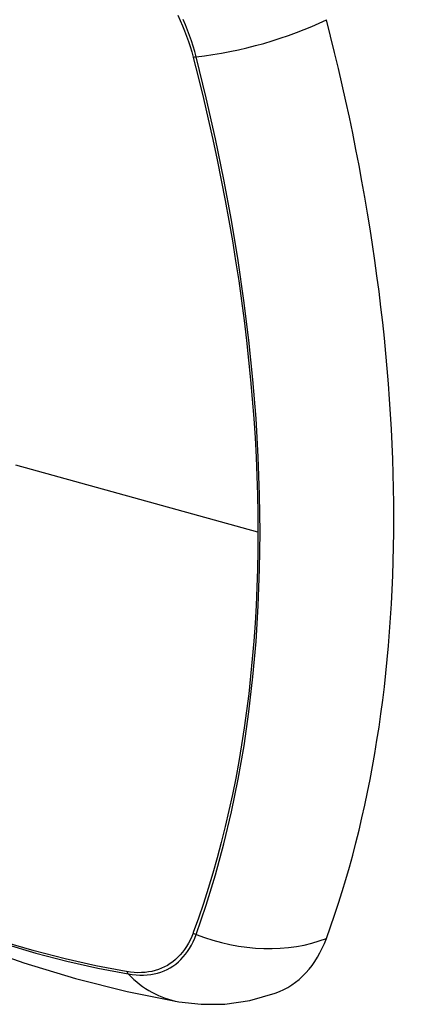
# Model space of a CAD drawing. Header units: inches. Extents: x 532.5 to 626.4, y 208.3 to 286.7.
# Tile 4 of 106: x 578.068 to 578.371, y 247.259 to 248.01. Entities that reach past the tile are written whole.
import ezdxf

# ---------------------------------------------------------------- set-up
doc = ezdxf.new("R2010")
doc.units = ezdxf.units.IN
doc.header["$MEASUREMENT"] = 0
doc.layers.add('Visible Edges(ANSI)', color=7, linetype='Continuous', lineweight=25)
doc.layers.add('Visible Tangent Edges(ANSI)', color=7, linetype='Continuous', lineweight=25)

msp = doc.modelspace()

# ---------------------------------------------------------------- linework, layer by layer
at = {"layer": 'Visible Edges(ANSI)', "flags": 128}
for points in [[(577.57518, 247.61076), (577.61099, 247.57663), (577.64737, 247.5439), (577.68425, 247.51262), (577.72161, 247.48284), (577.75938, 247.45462), (577.79752, 247.428), (577.83599, 247.40304), (577.87474, 247.37979), (577.91372, 247.35829), (577.9529, 247.33859), (577.99222, 247.32074), (578.03165, 247.30479), (578.07114, 247.29079), (578.11065, 247.2788), (578.15013, 247.26885), (578.18953, 247.26102)], [(578.18953, 247.26102), (578.20648, 247.2591), (578.22468, 247.25925), (578.24377, 247.26193), (578.26314, 247.26749)]]:
    msp.add_lwpolyline(points, dxfattribs=at)
at = {"layer": 'Visible Edges(ANSI)'}
for centre, major_axis, start_param, end_param in [((577.43496, 248.15931), (-0.64835, 1.12588), 3.592663, 4.265186), ((578.18393, 247.42532), (0.08841, -0.15353), 6.184194, 6.734256)]:
    msp.add_ellipse(centre, major_axis=major_axis, ratio=0.578093, start_param=start_param, end_param=end_param, dxfattribs=at)
at = {"layer": 'Visible Tangent Edges(ANSI)'}
for p, q in [((578.20047, 247.9819), (578.20059, 247.98144)), ((578.24984, 247.61927), (578.06509, 247.6705)), ((578.20059, 247.31377), (578.20047, 247.31346)), ((578.14973, 247.28402), (578.1494, 247.28407))]:
    msp.add_line(p, q, dxfattribs=at)
at = {"layer": 'Visible Tangent Edges(ANSI)', "flags": 128}
for points in [[(578.18889, 248.01371), (578.19068, 248.00977), (578.19238, 248.00581), (578.19398, 248.00183), (578.19548, 247.99784), (578.19688, 247.99385), (578.19818, 247.98986), (578.19938, 247.98587), (578.20047, 247.9819)], [(578.20277, 247.98201), (578.20169, 247.98607), (578.2005, 247.99014), (578.1992, 247.99422), (578.19779, 247.99831), (578.19628, 248.00239), (578.19466, 248.00646), (578.19294, 248.01051)], [(578.20059, 247.98144), (578.20455, 247.96579), (578.20836, 247.95017), (578.212, 247.93458), (578.21548, 247.91903), (578.2188, 247.9035), (578.22195, 247.888), (578.22494, 247.87254), (578.22777, 247.85711), (578.23043, 247.84173), (578.23292, 247.8264), (578.23525, 247.81112), (578.2374, 247.79589), (578.23938, 247.78073), (578.2412, 247.76563), (578.24284, 247.75061), (578.24431, 247.73565), (578.24561, 247.72078), (578.24673, 247.70599), (578.24768, 247.6913), (578.24846, 247.67669), (578.24907, 247.66218), (578.2495, 247.64777), (578.24976, 247.63348), (578.24984, 247.61927)], [(578.20277, 247.3123), (578.21048, 247.33474), (578.21756, 247.35784), (578.22399, 247.38158), (578.22976, 247.40592), (578.23487, 247.43086), (578.23929, 247.45635), (578.24304, 247.48236), (578.24611, 247.50887), (578.24849, 247.53585), (578.25019, 247.56324), (578.2512, 247.59102), (578.25153, 247.61919), (578.25119, 247.64775), (578.25016, 247.67672), (578.24845, 247.70607), (578.24606, 247.73578), (578.24299, 247.7658), (578.23924, 247.79611), (578.23481, 247.82666), (578.22971, 247.85743), (578.22395, 247.88838), (578.21754, 247.91946), (578.21048, 247.95067), (578.20277, 247.98201)], [(578.24984, 247.61927), (578.24976, 247.60519), (578.2495, 247.5912), (578.24907, 247.57731), (578.24846, 247.56352), (578.24769, 247.54982), (578.24674, 247.53622), (578.24562, 247.52273), (578.24432, 247.50936), (578.24285, 247.4961), (578.24121, 247.48296), (578.2394, 247.46995), (578.23742, 247.45706), (578.23526, 247.44431), (578.23294, 247.43169), (578.23044, 247.41921), (578.22778, 247.40688), (578.22496, 247.3947), (578.22196, 247.38266), (578.2188, 247.37078), (578.21548, 247.35905), (578.212, 247.34749), (578.20835, 247.33609), (578.20457, 247.32491), (578.20059, 247.31377)], [(578.20047, 247.31346), (578.19938, 247.31074), (578.19818, 247.30813), (578.19688, 247.30564), (578.19548, 247.30326), (578.19397, 247.30101), (578.19237, 247.29887), (578.19068, 247.29687), (578.18889, 247.29499), (578.187, 247.29324), (578.18503, 247.29163), (578.18297, 247.29015), (578.18083, 247.28882), (578.17861, 247.28762), (578.1763, 247.28657), (578.17393, 247.28565), (578.17148, 247.28489), (578.16896, 247.28426), (578.16638, 247.28378), (578.16374, 247.28345), (578.16104, 247.28327), (578.15829, 247.28324), (578.15548, 247.28335), (578.15263, 247.28361), (578.14973, 247.28402)], [(578.15098, 247.28225), (578.15396, 247.2818), (578.15689, 247.28151), (578.15977, 247.28137), (578.1626, 247.28138), (578.16537, 247.28154), (578.16809, 247.28186), (578.17073, 247.28234), (578.17332, 247.28296), (578.17583, 247.28374), (578.17826, 247.28466), (578.18062, 247.28574), (578.18289, 247.28696), (578.18509, 247.28833), (578.18719, 247.28984), (578.1892, 247.2915), (578.19111, 247.29329), (578.19293, 247.29522), (578.19465, 247.29729), (578.19627, 247.29948), (578.19779, 247.30181), (578.1992, 247.30425), (578.2005, 247.30682), (578.20169, 247.3095), (578.20277, 247.3123)], [(578.1494, 247.28407), (578.12622, 247.28844), (578.10282, 247.29368), (578.07924, 247.29979), (578.05547, 247.30677)], [(578.05664, 247.30526), (578.0805, 247.29821), (578.10419, 247.29202), (578.12769, 247.2867), (578.15098, 247.28225)]]:
    msp.add_lwpolyline(points, dxfattribs=at)
at = {"layer": 'Visible Tangent Edges(ANSI)'}
for centre, major_axis, ratio, start_param, end_param in [((577.8164, 247.81787), (-0.17285, 0.30015), 0.578093, 5.049711, 10.658253), ((578.23565, 248.03043), (-0.11438, -0.02945), 0.352863, 1.189822, 2.098181), ((578.20551, 247.98605), (-0.00954, -0.00241), 0.354661, 0.927935, 1.191642), ((578.20551, 247.31899), (-0.00927, 0.00331), 0.734251, 1.273722, 1.537429), ((578.23565, 247.3926), (-0.11091, 0.0406), 0.734358, 1.543031, 2.451391), ((578.15586, 247.29018), (0.0017, 0.00969), 0.732637, 2.381624, 2.645331), ((578.20952, 247.37743), (-0.01999, -0.11641), 0.735728, 5.784249, 6.283185)]:
    msp.add_ellipse(centre, major_axis=major_axis, ratio=ratio, start_param=start_param, end_param=end_param, dxfattribs=at)
msp.add_ellipse((577.817, 247.81821), major_axis=(0.17078, -0.29656), ratio=0.578093, dxfattribs=at)

doc.saveas('drawing.dxf')
